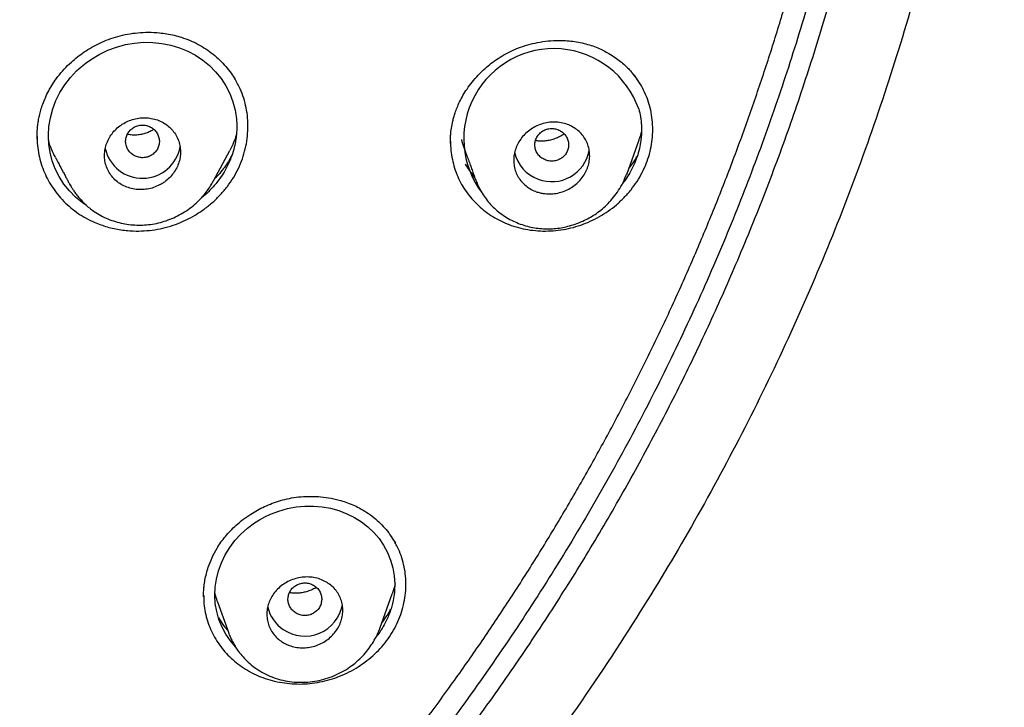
# Model space of a CAD drawing. Header units: millimetres. Extents: x 8 to 827, y 12 to 1643.
# Tile 112 of 134: x 495 to 518, y 1450 to 1466. Entities that reach past the tile are written whole.
import ezdxf

# ---------------------------------------------------------------- set-up
doc = ezdxf.new("R2010")
doc.units = ezdxf.units.MM

msp = doc.modelspace()

# ---------------------------------------------------------------- linework, layer by layer
at = {"color": 7, "linetype": 'Continuous', "lineweight": 30}
for p, q in [((495.273, 1463.609), (495.273, 1463.576)), ((505.066, 1463.495), (505.065, 1463.464)), ((509.237, 1462.727), (509.53, 1463.548)), ((499.451, 1462.572), (499.836, 1463.293)), ((496.06, 1462.468), (496.051, 1462.483)), ((499.448, 1462.574), (499.439, 1462.557)), ((499.217, 1452.741), (499.217, 1452.727)), ((503.391, 1451.971), (503.683, 1452.789)), ((499.542, 1452.604), (499.809, 1451.857)), ((499.824, 1451.828), (499.814, 1451.859))]:
    msp.add_line(p, q, dxfattribs=at)
at = {"color": 7, "linetype": 'Continuous', "lineweight": 30, "flags": 128}
for points in [[(496.442, 1461.992), (496.339, 1462.06), (496.181, 1462.191), (496.036, 1462.337), (495.907, 1462.498), (495.793, 1462.673), (495.701, 1462.856), (495.628, 1463.045), (495.577, 1463.242), (495.546, 1463.446), (495.537, 1463.652), (495.55, 1463.86), (495.584, 1464.07), (495.64, 1464.277), (495.715, 1464.477), (495.811, 1464.668), (495.926, 1464.851), (496.058, 1465.022), (496.207, 1465.18), (496.315, 1465.278), (496.431, 1465.371), (496.555, 1465.457), (496.744, 1465.57), (496.944, 1465.666), (497.151, 1465.744), (497.363, 1465.801), (497.578, 1465.839), (497.794, 1465.856), (498.01, 1465.853), (498.228, 1465.83), (498.44, 1465.787), (498.644, 1465.727), (498.837, 1465.647), (499.022, 1465.55), (499.195, 1465.434), (499.354, 1465.303), (499.498, 1465.158), (499.628, 1464.996), (499.742, 1464.821), (499.835, 1464.639), (499.907, 1464.448), (499.959, 1464.25), (499.959, 1464.25)], [(499.968, 1451.54), (499.852, 1451.678), (499.744, 1451.836), (499.653, 1452.006), (499.579, 1452.187), (499.525, 1452.372), (499.492, 1452.56), (499.48, 1452.752), (499.488, 1452.948), (499.517, 1453.142), (499.567, 1453.335), (499.637, 1453.527), (499.727, 1453.713), (499.834, 1453.888), (499.958, 1454.053), (500.099, 1454.207), (500.254, 1454.346), (500.422, 1454.471), (500.542, 1454.546), (500.667, 1454.614), (500.799, 1454.676), (500.996, 1454.752), (501.2, 1454.81), (501.407, 1454.85), (501.614, 1454.871), (501.82, 1454.872), (502.024, 1454.854), (502.224, 1454.818), (502.421, 1454.762), (502.611, 1454.69), (502.788, 1454.602), (502.953, 1454.498), (503.106, 1454.379), (503.246, 1454.245), (503.37, 1454.099), (503.477, 1453.941), (503.569, 1453.771), (503.643, 1453.59), (503.697, 1453.405), (503.73, 1453.216), (503.743, 1453.022), (503.743, 1453.022)]]:
    msp.add_lwpolyline(points, dxfattribs=at)
at = {"color": 7, "linetype": 'Continuous', "lineweight": 30}
for centre, radius, start, end in [((507.51, 1463.573), 2.132, 19.2797, 217.5669), ((497.766, 1463.539), 0.905, 192.4497, 349.9968), ((507.436, 1463.44), 0.877, 192.6885, 250.4011), ((507.463, 1463.457), 0.902, 249.1486, 349.3834), ((501.58, 1452.673), 0.869, 193.1863, 236.5726), ((501.612, 1452.696), 0.905, 235.6877, 349.6371)]:
    msp.add_arc(centre, radius, start, end, dxfattribs=at)
for points, knots in [([(458.653, 1539.656), (459.511, 1539.645), (461.226, 1539.624), (463.794, 1539.456), (466.353, 1539.188), (468.897, 1538.812), (471.422, 1538.332), (473.923, 1537.747), (476.533, 1537.021), (479.241, 1536.133), (482.032, 1535.062), (484.763, 1533.855), (487.427, 1532.517), (490.018, 1531.051), (492.41, 1529.537), (494.61, 1527.998), (496.628, 1526.455), (498.575, 1524.83), (500.447, 1523.124), (502.241, 1521.341), (503.952, 1519.484), (505.578, 1517.558), (507.118, 1515.565), (508.567, 1513.511), (509.923, 1511.398), (511.184, 1509.231), (512.347, 1507.014), (513.41, 1504.75), (514.423, 1502.315), (515.362, 1499.706), (516.204, 1496.921), (516.901, 1494.1), (517.45, 1491.249), (517.851, 1488.374), (518.089, 1485.621), (518.189, 1482.999), (518.17, 1480.513), (518.04, 1478.031), (517.798, 1475.556), (517.447, 1473.093), (516.986, 1470.647), (516.417, 1468.223), (515.74, 1465.824), (514.957, 1463.456), (514.069, 1461.123), (513.076, 1458.83), (511.98, 1456.58), (510.785, 1454.379), (509.42, 1452.11), (507.871, 1449.788), (506.119, 1447.432), (504.248, 1445.164), (502.259, 1442.992), (500.165, 1440.912), (498.68, 1439.615), (497.937, 1438.967)], [0, 0, 0, 0, 0.017859, 0.035717, 0.053574, 0.07143, 0.089287, 0.107143, 0.125, 0.145832, 0.166666, 0.1875, 0.208333, 0.229166, 0.249999, 0.267856, 0.285713, 0.303571, 0.321429, 0.339287, 0.357144, 0.375001, 0.392858, 0.410715, 0.428572, 0.446429, 0.464286, 0.482143, 0.500002, 0.520835, 0.541668, 0.562501, 0.583334, 0.604167, 0.624999, 0.642856, 0.660713, 0.678571, 0.696428, 0.714286, 0.732144, 0.750003, 0.76786, 0.785718, 0.803575, 0.821433, 0.839289, 0.857146, 0.875003, 0.895835, 0.916668, 0.9375, 0.958333, 0.979167, 1, 1, 1, 1]), ([(458.653, 1426.241), (459.26, 1426.246), (460.473, 1426.257), (462.289, 1426.343), (464.099, 1426.481), (465.903, 1426.674), (467.699, 1426.923), (469.487, 1427.226), (471.211, 1427.573), (472.87, 1427.957), (474.466, 1428.373), (476.046, 1428.833), (477.613, 1429.337), (479.165, 1429.885), (480.752, 1430.494), (482.369, 1431.17), (484.01, 1431.916), (485.621, 1432.71), (487.203, 1433.552), (488.757, 1434.441), (490.283, 1435.378), (491.739, 1436.336), (493.124, 1437.307), (494.438, 1438.286), (495.72, 1439.299), (496.971, 1440.348), (498.191, 1441.431), (499.413, 1442.581), (500.632, 1443.799), (501.843, 1445.088), (503.011, 1446.412), (504.135, 1447.772), (505.217, 1449.167), (506.257, 1450.6), (507.226, 1452.028), (508.126, 1453.442), (508.955, 1454.835), (509.74, 1456.247), (510.481, 1457.677), (511.179, 1459.127), (511.851, 1460.638), (512.493, 1462.21), (513.1, 1463.844), (513.653, 1465.496), (514.153, 1467.166), (514.599, 1468.854), (514.993, 1470.562), (515.323, 1472.237), (515.593, 1473.874), (515.808, 1475.465), (515.974, 1477.058), (516.093, 1478.654), (516.163, 1480.251), (516.187, 1481.896), (516.157, 1483.588), (516.071, 1485.324), (515.927, 1487.057), (515.726, 1488.79), (515.469, 1490.52), (515.155, 1492.247), (514.796, 1493.917), (514.398, 1495.526), (513.968, 1497.071), (513.492, 1498.6), (512.972, 1500.113), (512.407, 1501.61), (511.806, 1503.069), (511.172, 1504.49), (510.508, 1505.873), (509.803, 1507.238), (509.059, 1508.585), (508.275, 1509.916), (507.451, 1511.229), (506.589, 1512.521), (505.68, 1513.806), (504.724, 1515.081), (503.717, 1516.345), (502.674, 1517.58), (501.596, 1518.784), (500.481, 1519.959), (499.348, 1521.085), (498.2, 1522.164), (497.039, 1523.195), (495.847, 1524.197), (494.625, 1525.169), (493.371, 1526.11), (492.086, 1527.021), (490.777, 1527.897), (489.426, 1528.75), (488.037, 1529.575), (486.605, 1530.371), (485.152, 1531.127), (483.677, 1531.842), (482.18, 1532.516), (480.687, 1533.138), (479.199, 1533.709), (477.72, 1534.233), (476.224, 1534.717), (474.713, 1535.162), (473.185, 1535.568), (471.641, 1535.934), (470.085, 1536.26), (468.498, 1536.549), (466.884, 1536.799), (465.243, 1537.006), (463.599, 1537.167), (461.952, 1537.282), (460.303, 1537.354), (459.203, 1537.363), (458.653, 1537.367)], [0, 0, 0, 0, 0.010081, 0.020137, 0.030179, 0.040216, 0.050257, 0.060311, 0.070335, 0.079491, 0.088633, 0.097767, 0.1069, 0.116039, 0.125192, 0.135253, 0.145282, 0.155288, 0.16528, 0.175267, 0.185259, 0.195301, 0.204496, 0.213673, 0.222839, 0.232002, 0.241168, 0.250345, 0.260322, 0.270285, 0.280246, 0.290212, 0.300194, 0.310203, 0.320293, 0.329526, 0.338727, 0.347904, 0.357065, 0.366218, 0.375372, 0.385323, 0.395264, 0.405207, 0.415162, 0.425139, 0.435149, 0.445226, 0.454443, 0.463632, 0.472801, 0.481959, 0.491116, 0.500279, 0.510233, 0.520184, 0.530144, 0.540125, 0.550137, 0.560192, 0.570258, 0.579448, 0.588609, 0.59775, 0.60688, 0.616007, 0.625139, 0.633867, 0.642594, 0.651329, 0.660077, 0.668845, 0.677642, 0.686473, 0.695244, 0.704395, 0.713529, 0.722653, 0.731774, 0.740899, 0.750037, 0.758756, 0.767483, 0.776222, 0.78498, 0.793764, 0.802579, 0.811433, 0.820208, 0.829363, 0.838502, 0.847632, 0.856762, 0.865897, 0.875044, 0.883755, 0.89247, 0.901196, 0.909939, 0.918704, 0.927499, 0.936329, 0.945126, 0.954305, 0.963462, 0.972602, 0.981734, 0.990864, 1, 1, 1, 1]), ([(515.688, 1481.768), (515.681, 1481.096), (515.666, 1479.753), (515.547, 1477.741), (515.357, 1475.735), (515.088, 1473.733), (514.744, 1471.736), (514.332, 1469.788), (513.859, 1467.893), (513.33, 1466.056), (512.736, 1464.239), (512.076, 1462.443), (511.339, 1460.638), (510.522, 1458.828), (509.622, 1457.018), (508.653, 1455.24), (507.615, 1453.492), (506.508, 1451.777), (505.357, 1450.131), (504.17, 1448.556), (502.954, 1447.054), (501.685, 1445.594), (500.363, 1444.176), (498.966, 1442.78), (497.494, 1441.409), (495.945, 1440.069), (494.341, 1438.782), (492.682, 1437.546), (490.972, 1436.367), (489.254, 1435.27), (487.536, 1434.255), (485.823, 1433.32), (484.08, 1432.443), (482.306, 1431.625), (480.47, 1430.853), (478.571, 1430.132), (476.61, 1429.466), (474.619, 1428.869), (472.599, 1428.341), (470.554, 1427.882), (468.53, 1427.503), (466.537, 1427.198), (464.581, 1426.966), (462.622, 1426.8), (460.661, 1426.7), (458.653, 1426.664), (456.603, 1426.699), (454.513, 1426.809), (452.429, 1426.994), (450.35, 1427.253), (448.28, 1427.585), (446.264, 1427.983), (444.307, 1428.438), (442.413, 1428.946), (440.543, 1429.516), (438.696, 1430.147), (436.83, 1430.856), (434.949, 1431.645), (433.06, 1432.52), (431.208, 1433.461), (429.391, 1434.467), (427.612, 1435.539), (425.905, 1436.651), (424.275, 1437.797), (422.722, 1438.97), (421.217, 1440.19), (419.758, 1441.458), (418.315, 1442.803), (416.893, 1444.226), (415.498, 1445.728), (414.163, 1447.278), (412.886, 1448.875), (411.668, 1450.52), (410.532, 1452.178), (409.477, 1453.842), (408.505, 1455.503), (407.595, 1457.192), (406.747, 1458.91), (405.946, 1460.69), (405.196, 1462.531), (404.504, 1464.431), (403.885, 1466.351), (403.34, 1468.291), (402.866, 1470.256), (402.474, 1472.205), (402.158, 1474.133), (401.918, 1476.033), (401.747, 1477.938), (401.64, 1479.851), (401.627, 1481.128), (401.62, 1481.768)], [0, 0, 0, 0, 0.011647, 0.023279, 0.034914, 0.046569, 0.058262, 0.069997, 0.081033, 0.092045, 0.103046, 0.114051, 0.125075, 0.136674, 0.148268, 0.159874, 0.171507, 0.183184, 0.194903, 0.205931, 0.216944, 0.227954, 0.238974, 0.250018, 0.2616, 0.2732, 0.284834, 0.296518, 0.308264, 0.319998, 0.330999, 0.341975, 0.352941, 0.363907, 0.374886, 0.386463, 0.398058, 0.409684, 0.421356, 0.433089, 0.444843, 0.455871, 0.466863, 0.477832, 0.488791, 0.499751, 0.51144, 0.523115, 0.53479, 0.54648, 0.558201, 0.569925, 0.580927, 0.591892, 0.602833, 0.61376, 0.624687, 0.6364, 0.648087, 0.659761, 0.671439, 0.683135, 0.694871, 0.705904, 0.716895, 0.727858, 0.738804, 0.749746, 0.761426, 0.773081, 0.784724, 0.796373, 0.808043, 0.819784, 0.830839, 0.841857, 0.852852, 0.863839, 0.87483, 0.886496, 0.898127, 0.909738, 0.921348, 0.932974, 0.944696, 0.955762, 0.96681, 0.977856, 0.988914, 1, 1, 1, 1]), ([(402.241, 1478.273), (402.244, 1478.226), (402.251, 1478.124), (402.264, 1477.959), (402.279, 1477.769), (402.297, 1477.556), (402.317, 1477.319), (402.34, 1477.066), (402.364, 1476.805), (402.407, 1476.365), (402.473, 1475.755), (402.565, 1475.011), (402.661, 1474.316), (402.759, 1473.663), (402.863, 1473.02), (403.003, 1472.222), (403.186, 1471.269), (403.423, 1470.162), (403.684, 1469.06), (403.969, 1467.958), (404.28, 1466.854), (404.616, 1465.751), (404.977, 1464.655), (405.361, 1463.567), (405.766, 1462.493), (406.192, 1461.435), (406.638, 1460.393), (407.106, 1459.36), (407.589, 1458.352), (408.085, 1457.371), (408.592, 1456.415), (409.118, 1455.47), (409.663, 1454.534), (410.228, 1453.609), (410.846, 1452.639), (411.521, 1451.629), (412.258, 1450.581), (413.018, 1449.551), (413.775, 1448.574), (414.524, 1447.65), (415.263, 1446.777), (416.02, 1445.918), (416.796, 1445.075), (417.59, 1444.247), (418.401, 1443.436), (419.23, 1442.641), (420.062, 1441.875), (420.897, 1441.138), (421.733, 1440.429), (422.583, 1439.735), (423.447, 1439.058), (424.324, 1438.397), (425.268, 1437.715), (426.279, 1437.015), (427.361, 1436.303), (428.459, 1435.615), (429.532, 1434.976), (430.58, 1434.382), (431.599, 1433.832), (432.63, 1433.301), (433.673, 1432.792), (434.726, 1432.304), (435.789, 1431.837), (436.863, 1431.39), (437.93, 1430.973), (438.987, 1430.583), (440.033, 1430.22), (441.087, 1429.877), (442.148, 1429.554), (443.214, 1429.25), (444.351, 1428.951), (445.557, 1428.659), (446.834, 1428.38), (448.116, 1428.13), (449.357, 1427.917), (450.557, 1427.736), (451.714, 1427.586), (452.874, 1427.458), (454.037, 1427.354), (455.203, 1427.273), (456.37, 1427.216), (457.541, 1427.182), (458.694, 1427.171), (459.827, 1427.183), (460.939, 1427.216), (462.049, 1427.27), (463.156, 1427.346), (464.262, 1427.442), (465.431, 1427.566), (466.662, 1427.723), (467.954, 1427.917), (469.241, 1428.14), (470.477, 1428.382), (471.662, 1428.64), (472.797, 1428.912), (473.927, 1429.205), (475.051, 1429.522), (476.167, 1429.86), (477.276, 1430.221), (478.377, 1430.604), (479.452, 1431.002), (480.499, 1431.414), (481.52, 1431.839), (482.531, 1432.282), (483.532, 1432.745), (484.524, 1433.226), (485.564, 1433.757), (486.65, 1434.339), (487.778, 1434.978), (488.891, 1435.642), (489.949, 1436.306), (490.954, 1436.967), (491.906, 1437.623), (492.846, 1438.297), (493.771, 1438.99), (494.681, 1439.702), (495.576, 1440.431), (496.455, 1441.178), (497.303, 1441.929), (498.12, 1442.683), (498.907, 1443.439), (499.679, 1444.21), (500.434, 1444.995), (501.173, 1445.794), (501.939, 1446.656), (502.728, 1447.583), (503.535, 1448.578), (504.318, 1449.591), (505.05, 1450.586), (505.734, 1451.558), (506.372, 1452.506), (506.989, 1453.467), (507.586, 1454.439), (508.161, 1455.423), (508.716, 1456.417), (509.249, 1457.423), (509.763, 1458.445), (510.258, 1459.482), (510.732, 1460.536), (511.183, 1461.598), (511.611, 1462.671), (512.013, 1463.747), (512.389, 1464.824), (512.74, 1465.902), (513.069, 1466.988), (513.365, 1468.046), (513.63, 1469.076), (513.868, 1470.077), (514.086, 1471.082), (514.285, 1472.09), (514.442, 1472.979), (514.568, 1473.758), (514.668, 1474.434), (514.763, 1475.139), (514.837, 1475.757), (514.893, 1476.272), (514.933, 1476.666), (514.968, 1477.038), (514.994, 1477.327), (515.011, 1477.54), (515.023, 1477.682), (515.033, 1477.819), (515.043, 1477.947), (515.052, 1478.063), (515.061, 1478.162), (515.065, 1478.222), (515.067, 1478.249)], [0, 0, 0, 0, 0.000839, 0.001829, 0.002971, 0.004264, 0.005709, 0.007294, 0.008897, 0.010483, 0.01536, 0.020074, 0.024147, 0.02815, 0.032108, 0.036022, 0.042913, 0.049781, 0.056648, 0.063516, 0.070508, 0.0775, 0.084493, 0.091484, 0.098472, 0.105331, 0.112183, 0.119041, 0.125905, 0.13243, 0.138957, 0.145484, 0.152011, 0.15854, 0.165071, 0.172773, 0.180477, 0.188169, 0.195855, 0.202715, 0.209574, 0.216433, 0.223292, 0.230148, 0.237005, 0.243862, 0.250729, 0.257259, 0.263793, 0.270326, 0.276861, 0.283395, 0.289927, 0.297623, 0.305311, 0.312993, 0.320675, 0.327534, 0.334393, 0.341252, 0.34811, 0.354971, 0.361832, 0.368698, 0.37557, 0.3821, 0.388632, 0.395163, 0.401694, 0.408226, 0.414756, 0.42245, 0.430139, 0.437816, 0.445493, 0.45235, 0.459207, 0.466066, 0.472925, 0.479785, 0.486651, 0.493525, 0.500414, 0.506962, 0.513494, 0.520018, 0.526539, 0.533058, 0.539576, 0.547258, 0.554937, 0.562615, 0.570292, 0.577155, 0.584025, 0.590896, 0.597768, 0.604641, 0.611513, 0.618386, 0.625259, 0.631788, 0.638314, 0.644836, 0.651354, 0.657873, 0.664391, 0.672072, 0.679754, 0.687435, 0.695118, 0.701982, 0.708852, 0.715726, 0.722602, 0.729477, 0.736354, 0.743228, 0.7501, 0.756625, 0.763142, 0.769657, 0.776174, 0.782691, 0.789209, 0.796892, 0.804574, 0.81226, 0.819951, 0.826827, 0.833704, 0.840575, 0.847445, 0.854313, 0.861181, 0.868049, 0.874915, 0.881902, 0.888884, 0.895863, 0.902851, 0.909845, 0.916717, 0.92359, 0.930464, 0.937336, 0.943583, 0.949828, 0.956069, 0.962306, 0.968542, 0.972526, 0.976679, 0.980999, 0.985489, 0.988029, 0.990437, 0.992707, 0.994838, 0.995732, 0.996599, 0.99744, 0.998233, 0.998944, 0.999532, 1, 1, 1, 1]), ([(495.271, 1463.563), (495.27, 1463.576), (495.27, 1463.605), (495.269, 1463.658), (495.271, 1463.724), (495.276, 1463.804), (495.285, 1463.897), (495.301, 1464.003), (495.325, 1464.122), (495.359, 1464.253), (495.405, 1464.396), (495.465, 1464.548), (495.544, 1464.71), (495.643, 1464.878), (495.764, 1465.049), (495.91, 1465.222), (496.067, 1465.377), (496.228, 1465.513), (496.389, 1465.631), (496.566, 1465.742), (496.757, 1465.842), (496.963, 1465.929), (497.183, 1466), (497.415, 1466.053), (497.659, 1466.086), (497.912, 1466.097), (498.141, 1466.086), (498.344, 1466.059), (498.519, 1466.025), (498.633, 1465.991), (498.691, 1465.974)], [0, 0, 0, 0, 0.009877, 0.022244, 0.037182, 0.054741, 0.074947, 0.097815, 0.1234, 0.15183, 0.183111, 0.217244, 0.254235, 0.29411, 0.336919, 0.382696, 0.431446, 0.469944, 0.510065, 0.551768, 0.595005, 0.639754, 0.686129, 0.734209, 0.784028, 0.835576, 0.888807, 0.925197, 0.962272, 1, 1, 1, 1]), ([(498.691, 1465.974), (498.759, 1465.951), (498.895, 1465.903), (499.087, 1465.81), (499.269, 1465.701), (499.44, 1465.576), (499.597, 1465.438), (499.741, 1465.287), (499.863, 1465.134), (499.929, 1465.028), (499.959, 1464.98)], [0, 0, 0, 0, 0.128024, 0.256052, 0.384132, 0.512241, 0.640312, 0.768256, 0.895988, 1, 1, 1, 1]), ([(505.065, 1463.456), (505.064, 1463.472), (505.063, 1463.5), (505.061, 1463.565), (505.066, 1463.648), (505.076, 1463.762), (505.094, 1463.876), (505.117, 1463.989), (505.142, 1464.085), (505.175, 1464.193), (505.22, 1464.316), (505.28, 1464.451), (505.358, 1464.598), (505.456, 1464.755), (505.577, 1464.918), (505.71, 1465.07), (505.849, 1465.208), (505.992, 1465.331), (506.151, 1465.449), (506.326, 1465.559), (506.518, 1465.659), (506.726, 1465.745), (506.951, 1465.815), (507.189, 1465.866), (507.44, 1465.897), (507.669, 1465.903), (507.874, 1465.891), (508.051, 1465.869), (508.168, 1465.843), (508.227, 1465.83)], [0, 0, 0, 0, 0.015763, 0.028925, 0.049467, 0.07119, 0.107766, 0.127373, 0.148987, 0.174244, 0.203151, 0.235758, 0.272123, 0.312282, 0.356251, 0.404014, 0.442297, 0.482638, 0.524977, 0.569253, 0.615431, 0.663796, 0.714468, 0.767437, 0.82263, 0.879911, 0.919179, 0.959229, 1, 1, 1, 1]), ([(508.227, 1465.83), (508.283, 1465.815), (508.394, 1465.785), (508.549, 1465.726), (508.689, 1465.661), (508.827, 1465.586), (508.96, 1465.501), (509.085, 1465.408), (509.189, 1465.318), (509.274, 1465.236), (509.342, 1465.163), (509.391, 1465.104), (509.427, 1465.059), (509.45, 1465.028), (509.468, 1465.004), (509.477, 1464.991), (509.481, 1464.986)], [0, 0, 0, 0, 0.110172, 0.214186, 0.311971, 0.403447, 0.515473, 0.616045, 0.705108, 0.78266, 0.84874, 0.903414, 0.936984, 0.964226, 0.985198, 1, 1, 1, 1]), ([(506.504, 1461.519), (506.578, 1461.496), (506.725, 1461.448), (506.956, 1461.406), (507.192, 1461.384), (507.434, 1461.385), (507.676, 1461.409), (507.915, 1461.454), (508.148, 1461.522), (508.376, 1461.612), (508.595, 1461.723), (508.802, 1461.854), (508.997, 1462.006), (509.178, 1462.176), (509.342, 1462.361), (509.486, 1462.559), (509.607, 1462.767), (509.705, 1462.984), (509.78, 1463.208), (509.83, 1463.437), (509.855, 1463.67), (509.855, 1463.903), (509.831, 1464.133), (509.783, 1464.356), (509.711, 1464.571), (509.615, 1464.775), (509.503, 1464.962), (509.414, 1465.074), (509.371, 1465.127)], [0, 0, 0, 0, 0.038473, 0.076765, 0.115253, 0.154307, 0.193458, 0.232016, 0.270361, 0.30888, 0.347412, 0.385737, 0.424274, 0.463433, 0.502811, 0.541399, 0.579626, 0.617934, 0.656372, 0.694632, 0.733152, 0.772358, 0.811276, 0.849706, 0.888059, 0.926747, 0.965102, 1, 1, 1, 1]), ([(496.587, 1461.611), (496.688, 1461.57), (496.889, 1461.487), (497.214, 1461.414), (497.521, 1461.383), (497.804, 1461.386), (498.058, 1461.413), (498.308, 1461.464), (498.552, 1461.54), (498.789, 1461.639), (499.016, 1461.76), (499.231, 1461.902), (499.432, 1462.064), (499.617, 1462.244), (499.781, 1462.438), (499.923, 1462.647), (500.042, 1462.867), (500.137, 1463.096), (500.206, 1463.333), (500.25, 1463.575), (500.268, 1463.82), (500.261, 1464.063), (500.228, 1464.302), (500.167, 1464.533), (500.08, 1464.767), (499.995, 1464.915), (499.95, 1464.994)], [0, 0, 0, 0, 0.052997, 0.105717, 0.159092, 0.19953, 0.239249, 0.278663, 0.318197, 0.358085, 0.397636, 0.437266, 0.477387, 0.51764, 0.55727, 0.596723, 0.636452, 0.675973, 0.715358, 0.755049, 0.795478, 0.835663, 0.875295, 0.91481, 0.954652, 1, 1, 1, 1]), ([(499.959, 1464.25), (499.971, 1464.182), (499.995, 1464.047), (500.002, 1463.861), (499.996, 1463.699), (499.98, 1463.56), (499.951, 1463.398), (499.901, 1463.216), (499.825, 1463.016), (499.728, 1462.824), (499.612, 1462.641), (499.479, 1462.469), (499.328, 1462.311), (499.217, 1462.208), (499.154, 1462.163), (499.15, 1462.16)], [0, 0, 0, 0, 0.090314, 0.181117, 0.24172, 0.301916, 0.361983, 0.453379, 0.543569, 0.633487, 0.724074, 0.814287, 0.904122, 0.994503, 1, 1, 1, 1]), ([(509.523, 1464.277), (509.538, 1464.214), (509.569, 1464.087), (509.587, 1463.911), (509.59, 1463.756), (509.584, 1463.622), (509.565, 1463.466), (509.529, 1463.288), (509.469, 1463.092), (509.389, 1462.902), (509.288, 1462.722), (509.203, 1462.592), (509.148, 1462.527), (509.138, 1462.515)], [0, 0, 0, 0, 0.107847, 0.217059, 0.289432, 0.361601, 0.433888, 0.544247, 0.652598, 0.760082, 0.867874, 0.97574, 1, 1, 1, 1]), ([(498.172, 1462.476), (498.197, 1462.491), (498.249, 1462.52), (498.338, 1462.583), (498.432, 1462.67), (498.524, 1462.786), (498.596, 1462.914), (498.645, 1463.052), (498.668, 1463.195), (498.667, 1463.34), (498.639, 1463.482), (498.586, 1463.617), (498.508, 1463.741), (498.409, 1463.849), (498.29, 1463.938), (498.157, 1464.006), (498.013, 1464.05), (497.864, 1464.071), (497.712, 1464.067), (497.563, 1464.04), (497.42, 1463.989), (497.287, 1463.919), (497.168, 1463.829), (497.064, 1463.722), (496.98, 1463.601), (496.917, 1463.469), (496.877, 1463.329), (496.863, 1463.184), (496.874, 1463.04), (496.911, 1462.9), (496.974, 1462.769), (497.061, 1462.65), (497.168, 1462.549), (497.292, 1462.468), (497.43, 1462.409), (497.577, 1462.373), (497.728, 1462.362), (497.881, 1462.375), (498.031, 1462.411), (498.125, 1462.455), (498.172, 1462.476)], [0, 0, 0, 0, 0.015564, 0.031127, 0.057222, 0.083315, 0.1096, 0.135886, 0.162616, 0.189349, 0.216586, 0.243825, 0.271395, 0.298966, 0.326542, 0.354119, 0.381381, 0.408643, 0.435421, 0.462197, 0.488527, 0.514855, 0.540958, 0.567059, 0.593253, 0.619447, 0.646021, 0.672597, 0.699683, 0.726771, 0.754267, 0.781764, 0.809376, 0.83699, 0.864378, 0.891765, 0.918816, 0.945865, 0.972934, 1, 1, 1, 1]), ([(497.601, 1463.157), (497.634, 1463.146), (497.699, 1463.122), (497.805, 1463.12), (497.908, 1463.142), (498.001, 1463.191), (498.079, 1463.26), (498.135, 1463.346), (498.165, 1463.444), (498.169, 1463.546), (498.146, 1463.645), (498.096, 1463.735), (498.024, 1463.81), (497.935, 1463.864), (497.834, 1463.894), (497.729, 1463.897), (497.625, 1463.875), (497.532, 1463.827), (497.455, 1463.757), (497.399, 1463.671), (497.368, 1463.573), (497.365, 1463.472), (497.388, 1463.372), (497.438, 1463.282), (497.509, 1463.206), (497.57, 1463.174), (497.601, 1463.157)], [0, 0, 0, 0, 0.0416593, 0.0833407, 0.125, 0.1666593, 0.2083407, 0.25, 0.2916593, 0.3333407, 0.375, 0.4166592, 0.4583407, 0.5, 0.5416593, 0.5833408, 0.625, 0.6666593, 0.7083407, 0.75, 0.7916593, 0.8333407, 0.875, 0.9166593, 0.9583407, 1, 1, 1, 1]), ([(507.259, 1462.276), (507.227, 1462.282), (507.163, 1462.294), (507.056, 1462.33), (506.939, 1462.387), (506.823, 1462.473), (506.726, 1462.575), (506.649, 1462.691), (506.595, 1462.819), (506.564, 1462.953), (506.557, 1463.092), (506.574, 1463.232), (506.616, 1463.37), (506.681, 1463.502), (506.769, 1463.624), (506.878, 1463.734), (507.005, 1463.825), (507.146, 1463.897), (507.297, 1463.945), (507.454, 1463.968), (507.61, 1463.966), (507.761, 1463.938), (507.901, 1463.886), (508.028, 1463.813), (508.138, 1463.72), (508.227, 1463.612), (508.295, 1463.491), (508.341, 1463.361), (508.362, 1463.224), (508.36, 1463.085), (508.334, 1462.945), (508.283, 1462.809), (508.209, 1462.68), (508.113, 1462.562), (507.997, 1462.46), (507.864, 1462.375), (507.719, 1462.312), (507.567, 1462.274), (507.411, 1462.259), (507.31, 1462.27), (507.259, 1462.276)], [0, 0, 0, 0, 0.0177232, 0.0354464, 0.0627182, 0.0899884, 0.1165283, 0.1430653, 0.1690149, 0.1949614, 0.2206963, 0.2464292, 0.2724245, 0.2984199, 0.3250649, 0.3517124, 0.3791192, 0.4065299, 0.43445, 0.4623737, 0.4903163, 0.5182604, 0.5457437, 0.5732259, 0.5999929, 0.6267571, 0.6528575, 0.6789546, 0.7047039, 0.7304508, 0.7563136, 0.7821757, 0.8085918, 0.8350097, 0.8621913, 0.8893765, 0.9170415, 0.9447103, 0.9723541, 1, 1, 1, 1]), ([(498.035, 1463.792), (498.008, 1463.776), (497.948, 1463.74), (497.849, 1463.7), (497.743, 1463.672), (497.633, 1463.657), (497.519, 1463.655), (497.445, 1463.667), (497.406, 1463.674)], [0, 0, 0, 0, 0.141463, 0.308404, 0.473607, 0.637069, 0.8099, 1, 1, 1, 1]), ([(499.989, 1463.657), (499.969, 1463.597), (499.927, 1463.473), (499.867, 1463.355), (499.836, 1463.294)], [0, 0, 0, 0, 0.482341, 1, 1, 1, 1]), ([(507.319, 1463.065), (507.352, 1463.056), (507.42, 1463.037), (507.526, 1463.042), (507.627, 1463.07), (507.716, 1463.124), (507.789, 1463.198), (507.839, 1463.288), (507.863, 1463.387), (507.86, 1463.489), (507.83, 1463.587), (507.774, 1463.674), (507.697, 1463.743), (507.604, 1463.792), (507.501, 1463.815), (507.396, 1463.812), (507.294, 1463.783), (507.205, 1463.729), (507.133, 1463.655), (507.082, 1463.565), (507.058, 1463.466), (507.062, 1463.364), (507.091, 1463.266), (507.148, 1463.18), (507.224, 1463.109), (507.287, 1463.08), (507.319, 1463.065)], [0, 0, 0, 0, 0.041659, 0.083341, 0.125, 0.166659, 0.208341, 0.25, 0.291659, 0.333341, 0.375, 0.416659, 0.458341, 0.5, 0.541659, 0.583341, 0.625, 0.666659, 0.708341, 0.75, 0.791659, 0.833341, 0.875, 0.916659, 0.958341, 1, 1, 1, 1]), ([(507.754, 1463.686), (507.745, 1463.679), (507.704, 1463.649), (507.624, 1463.606), (507.515, 1463.561), (507.401, 1463.531), (507.286, 1463.515), (507.176, 1463.512), (507.109, 1463.523), (507.078, 1463.527)], [0, 0, 0, 0, 0.044758, 0.206474, 0.368594, 0.531376, 0.693363, 0.856507, 1, 1, 1, 1]), ([(509.589, 1463.751), (509.58, 1463.711), (509.565, 1463.643), (509.539, 1463.577), (509.528, 1463.548)], [0, 0, 0, 0, 0.57554, 1, 1, 1, 1]), ([(495.272, 1463.622), (495.271, 1463.589), (495.269, 1463.481), (495.29, 1463.301), (495.333, 1463.083), (495.399, 1462.873), (495.485, 1462.67), (495.591, 1462.478), (495.718, 1462.297), (495.862, 1462.127), (496.023, 1461.971), (496.198, 1461.833), (496.385, 1461.71), (496.519, 1461.644), (496.587, 1461.611)], [0, 0, 0, 0, 0.039184, 0.126154, 0.213152, 0.300997, 0.387774, 0.474468, 0.561849, 0.650674, 0.738921, 0.826052, 0.912823, 1, 1, 1, 1]), ([(495.708, 1463.124), (495.69, 1463.157), (495.637, 1463.253), (495.582, 1463.392), (495.552, 1463.501), (495.542, 1463.54)], [0, 0, 0, 0, 0.251577, 0.727713, 1, 1, 1, 1]), ([(505.066, 1463.512), (505.066, 1463.494), (505.062, 1463.403), (505.078, 1463.241), (505.114, 1463.029), (505.173, 1462.824), (505.252, 1462.627), (505.351, 1462.44), (505.469, 1462.265), (505.606, 1462.101), (505.761, 1461.951), (505.93, 1461.815), (506.11, 1461.698), (506.301, 1461.597), (506.436, 1461.545), (506.504, 1461.519)], [0, 0, 0, 0, 0.020342, 0.102583, 0.183852, 0.264904, 0.346502, 0.427288, 0.508197, 0.589992, 0.673408, 0.755824, 0.837275, 0.918438, 1, 1, 1, 1]), ([(505.398, 1463.327), (505.394, 1463.337), (505.365, 1463.409), (505.343, 1463.485), (505.332, 1463.552), (505.332, 1463.552)], [0, 0, 0, 0, 0.138715, 0.998123, 1, 1, 1, 1]), ([(499.883, 1463.179), (499.87, 1463.153), (499.832, 1463.08), (499.756, 1462.96), (499.654, 1462.82), (499.562, 1462.708), (499.5, 1462.647), (499.482, 1462.629)], [0, 0, 0, 0, 0.133921, 0.373114, 0.625314, 0.890744, 1, 1, 1, 1]), ([(505.397, 1463.326), (505.408, 1463.295), (505.434, 1463.221), (505.476, 1463.105), (505.52, 1462.981), (505.563, 1462.862), (505.603, 1462.749), (505.635, 1462.659), (505.654, 1462.606), (505.66, 1462.589)], [0, 0, 0, 0, 0.131309, 0.310626, 0.48068, 0.64147, 0.792999, 0.935268, 1, 1, 1, 1]), ([(495.705, 1463.123), (495.719, 1463.098), (495.752, 1463.036), (495.802, 1462.941), (495.856, 1462.84), (495.907, 1462.746), (495.953, 1462.658), (495.997, 1462.577), (496.03, 1462.514), (496.05, 1462.477), (496.056, 1462.465)], [0, 0, 0, 0, 0.110041, 0.269466, 0.420573, 0.563364, 0.697841, 0.824005, 0.941859, 1, 1, 1, 1]), ([(505.414, 1462.97), (505.444, 1462.921), (505.51, 1462.811), (505.586, 1462.707), (505.636, 1462.654), (505.637, 1462.654)], [0, 0, 0, 0, 0.441197, 0.991372, 1, 1, 1, 1]), ([(509.288, 1462.871), (509.305, 1462.89), (509.37, 1462.969), (509.437, 1463.068), (509.48, 1463.151), (509.489, 1463.168)], [0, 0, 0, 0, 0.214243, 0.843956, 1, 1, 1, 1]), ([(505.664, 1462.591), (505.683, 1462.544), (505.72, 1462.449), (505.793, 1462.311), (505.881, 1462.175), (505.985, 1462.044), (506.105, 1461.919), (506.242, 1461.805), (506.391, 1461.704), (506.55, 1461.618), (506.714, 1461.549), (506.882, 1461.497), (507.052, 1461.46), (507.222, 1461.44), (507.392, 1461.435), (507.559, 1461.444), (507.724, 1461.468), (507.891, 1461.507), (508.064, 1461.562), (508.229, 1461.632), (508.383, 1461.714), (508.525, 1461.804), (508.666, 1461.911), (508.802, 1462.038), (508.932, 1462.185), (509.05, 1462.352), (509.157, 1462.538), (509.21, 1462.672), (509.237, 1462.741)], [0, 0, 0, 0, 0.032209, 0.065995, 0.101304, 0.138101, 0.17638, 0.216186, 0.25693, 0.297035, 0.336427, 0.375101, 0.41306, 0.450319, 0.486911, 0.522904, 0.558338, 0.593997, 0.632697, 0.674708, 0.708411, 0.744009, 0.781543, 0.82108, 0.862682, 0.906391, 0.952189, 1, 1, 1, 1]), ([(509.237, 1462.74), (509.236, 1462.74), (509.235, 1462.736), (509.234, 1462.732), (509.232, 1462.729)], [0, 0, 0, 0, 0.1612893, 1, 1, 1, 1]), ([(496.052, 1462.482), (496.061, 1462.466), (496.081, 1462.429), (496.12, 1462.367), (496.171, 1462.294), (496.234, 1462.209), (496.313, 1462.117), (496.405, 1462.022), (496.509, 1461.93), (496.633, 1461.837), (496.779, 1461.748), (496.948, 1461.669), (497.124, 1461.606), (497.305, 1461.561), (497.489, 1461.533), (497.676, 1461.522), (497.864, 1461.529), (498.052, 1461.554), (498.238, 1461.599), (498.42, 1461.661), (498.597, 1461.741), (498.767, 1461.838), (498.927, 1461.951), (499.072, 1462.076), (499.197, 1462.205), (499.298, 1462.33), (499.379, 1462.447), (499.422, 1462.524), (499.442, 1462.559)], [0, 0, 0, 0, 0.013519, 0.030765, 0.052152, 0.077891, 0.108095, 0.142418, 0.177379, 0.21218, 0.258351, 0.304306, 0.350067, 0.395629, 0.440979, 0.486113, 0.531252, 0.576596, 0.622229, 0.668198, 0.714503, 0.761124, 0.808039, 0.85505, 0.898455, 0.936973, 0.970754, 1, 1, 1, 1]), ([(499.215, 1452.719), (499.215, 1452.729), (499.214, 1452.752), (499.214, 1452.806), (499.216, 1452.879), (499.225, 1452.986), (499.246, 1453.119), (499.279, 1453.271), (499.332, 1453.449), (499.412, 1453.651), (499.515, 1453.848), (499.623, 1454.014), (499.729, 1454.153), (499.85, 1454.288), (499.989, 1454.422), (500.15, 1454.556), (500.319, 1454.674), (500.491, 1454.776), (500.661, 1454.862), (500.844, 1454.939), (501.04, 1455.005), (501.248, 1455.056), (501.469, 1455.089), (501.699, 1455.104), (501.937, 1455.098), (502.181, 1455.069), (502.398, 1455.022), (502.587, 1454.964), (502.748, 1454.903), (502.851, 1454.852), (502.902, 1454.827)], [0, 0, 0, 0, 0.008904, 0.021265, 0.037361, 0.057319, 0.088496, 0.120356, 0.15254, 0.20138, 0.250895, 0.284308, 0.318099, 0.352467, 0.389358, 0.429439, 0.47269, 0.507178, 0.543373, 0.581223, 0.62067, 0.661701, 0.704574, 0.749372, 0.796082, 0.844636, 0.894913, 0.929318, 0.964365, 1, 1, 1, 1]), ([(502.902, 1454.827), (502.963, 1454.792), (503.083, 1454.724), (503.248, 1454.601), (503.401, 1454.464), (503.538, 1454.315), (503.659, 1454.156), (503.725, 1454.043), (503.758, 1453.988)], [0, 0, 0, 0, 0.167735, 0.335759, 0.504002, 0.672299, 0.840431, 1, 1, 1, 1]), ([(500.158, 1451.039), (500.222, 1450.999), (500.351, 1450.92), (500.56, 1450.825), (500.781, 1450.75), (501.012, 1450.696), (501.249, 1450.663), (501.489, 1450.652), (501.73, 1450.665), (501.97, 1450.7), (502.207, 1450.757), (502.439, 1450.837), (502.664, 1450.939), (502.88, 1451.063), (503.084, 1451.205), (503.271, 1451.364), (503.44, 1451.538), (503.589, 1451.726), (503.717, 1451.926), (503.823, 1452.137), (503.906, 1452.357), (503.965, 1452.584), (504.001, 1452.812), (504.011, 1453.04), (503.997, 1453.264), (503.958, 1453.484), (503.894, 1453.697), (503.823, 1453.874), (503.765, 1453.974), (503.744, 1454.011)], [0, 0, 0, 0, 0.037515, 0.074854, 0.112383, 0.150464, 0.18864, 0.226238, 0.263628, 0.301188, 0.33876, 0.376131, 0.413708, 0.451892, 0.49029, 0.527916, 0.565191, 0.602545, 0.640026, 0.677333, 0.714894, 0.753123, 0.791072, 0.828545, 0.865943, 0.903668, 0.941067, 0.97837, 1, 1, 1, 1]), ([(501.207, 1451.584), (501.178, 1451.597), (501.12, 1451.623), (501.026, 1451.683), (500.93, 1451.766), (500.84, 1451.875), (500.773, 1451.997), (500.729, 1452.127), (500.71, 1452.263), (500.714, 1452.401), (500.743, 1452.537), (500.795, 1452.669), (500.87, 1452.793), (500.966, 1452.907), (501.081, 1453.005), (501.212, 1453.086), (501.357, 1453.146), (501.51, 1453.183), (501.667, 1453.195), (501.822, 1453.182), (501.971, 1453.143), (502.108, 1453.082), (502.23, 1452.999), (502.332, 1452.899), (502.413, 1452.784), (502.472, 1452.659), (502.506, 1452.526), (502.517, 1452.389), (502.502, 1452.251), (502.465, 1452.116), (502.404, 1451.987), (502.321, 1451.866), (502.218, 1451.759), (502.096, 1451.666), (501.959, 1451.593), (501.811, 1451.541), (501.656, 1451.514), (501.501, 1451.512), (501.348, 1451.533), (501.254, 1451.567), (501.207, 1451.584)], [0, 0, 0, 0, 0.017723, 0.035446, 0.062718, 0.089988, 0.116528, 0.143065, 0.169015, 0.194961, 0.220696, 0.246429, 0.272425, 0.29842, 0.325065, 0.351712, 0.379119, 0.40653, 0.43445, 0.462374, 0.490316, 0.51826, 0.545744, 0.573226, 0.599993, 0.626757, 0.652857, 0.678955, 0.704704, 0.730451, 0.756314, 0.782176, 0.808592, 0.83501, 0.862191, 0.889376, 0.917042, 0.94471, 0.972354, 1, 1, 1, 1]), ([(501.385, 1452.346), (501.416, 1452.329), (501.476, 1452.295), (501.58, 1452.275), (501.685, 1452.279), (501.786, 1452.311), (501.874, 1452.366), (501.946, 1452.442), (501.993, 1452.533), (502.015, 1452.632), (502.011, 1452.734), (501.978, 1452.831), (501.92, 1452.917), (501.842, 1452.986), (501.748, 1453.032), (501.645, 1453.053), (501.54, 1453.048), (501.439, 1453.016), (501.351, 1452.961), (501.279, 1452.886), (501.232, 1452.795), (501.21, 1452.695), (501.214, 1452.593), (501.248, 1452.497), (501.304, 1452.41), (501.358, 1452.367), (501.385, 1452.346)], [0, 0, 0, 0, 0.041659, 0.083341, 0.125, 0.166659, 0.208341, 0.25, 0.291659, 0.333341, 0.375, 0.416659, 0.458341, 0.5, 0.541659, 0.583341, 0.625, 0.666659, 0.708341, 0.75, 0.791659, 0.833341, 0.875, 0.916659, 0.958341, 1, 1, 1, 1]), ([(501.883, 1452.944), (501.88, 1452.941), (501.843, 1452.916), (501.764, 1452.881), (501.653, 1452.84), (501.546, 1452.816), (501.447, 1452.806), (501.355, 1452.806), (501.291, 1452.811), (501.254, 1452.818), (501.249, 1452.819)], [0, 0, 0, 0, 0.016139, 0.197355, 0.370299, 0.532827, 0.682605, 0.82042, 0.976228, 1, 1, 1, 1]), ([(503.743, 1453.022), (503.741, 1452.958), (503.739, 1452.827), (503.711, 1452.653), (503.675, 1452.501), (503.635, 1452.373), (503.578, 1452.225), (503.498, 1452.061), (503.401, 1451.899), (503.327, 1451.804), (503.295, 1451.764)], [0, 0, 0, 0, 0.1472828, 0.2964309, 0.3952687, 0.4938274, 0.5925476, 0.7432623, 0.8912329, 1, 1, 1, 1]), ([(503.75, 1453.025), (503.747, 1453.009), (503.732, 1452.93), (503.705, 1452.852), (503.683, 1452.79)], [0, 0, 0, 0, 0.195142, 1, 1, 1, 1]), ([(499.217, 1452.756), (499.217, 1452.708), (499.217, 1452.588), (499.242, 1452.401), (499.288, 1452.197), (499.357, 1452), (499.447, 1451.81), (499.557, 1451.628), (499.683, 1451.458), (499.826, 1451.303), (499.983, 1451.161), (500.099, 1451.08), (500.158, 1451.039)], [0, 0, 0, 0, 0.070198, 0.173409, 0.275593, 0.377933, 0.481392, 0.586903, 0.691149, 0.794173, 0.896834, 1, 1, 1, 1]), ([(499.544, 1452.605), (499.531, 1452.638), (499.505, 1452.707), (499.49, 1452.779), (499.483, 1452.815)], [0, 0, 0, 0, 0.491767, 1, 1, 1, 1]), ([(499.564, 1452.241), (499.576, 1452.218), (499.621, 1452.135), (499.694, 1452.031), (499.761, 1451.956), (499.781, 1451.933)], [0, 0, 0, 0, 0.203393, 0.752404, 1, 1, 1, 1]), ([(503.442, 1452.114), (503.483, 1452.167), (503.56, 1452.267), (503.622, 1452.375), (503.65, 1452.425)], [0, 0, 0, 0, 0.539013, 1, 1, 1, 1]), ([(499.822, 1451.828), (499.834, 1451.798), (499.858, 1451.738), (499.907, 1451.645), (499.96, 1451.551), (500.028, 1451.445), (500.12, 1451.325), (500.24, 1451.198), (500.382, 1451.075), (500.547, 1450.961), (500.733, 1450.862), (500.934, 1450.783), (501.144, 1450.729), (501.359, 1450.699), (501.577, 1450.693), (501.794, 1450.711), (502.008, 1450.751), (502.215, 1450.814), (502.413, 1450.897), (502.597, 1450.999), (502.765, 1451.118), (502.915, 1451.25), (503.049, 1451.392), (503.163, 1451.54), (503.257, 1451.689), (503.336, 1451.834), (503.374, 1451.932), (503.393, 1451.978)], [0, 0, 0, 0, 0.020814, 0.042653, 0.066496, 0.092493, 0.129544, 0.169329, 0.21183, 0.257012, 0.304664, 0.352563, 0.400077, 0.447341, 0.494395, 0.541208, 0.587742, 0.633984, 0.679729, 0.724527, 0.768399, 0.81134, 0.853303, 0.894221, 0.932997, 0.968055, 1, 1, 1, 1])]:
    msp.add_open_spline(points, degree=3, knots=knots, dxfattribs=at)

doc.saveas('drawing.dxf')
